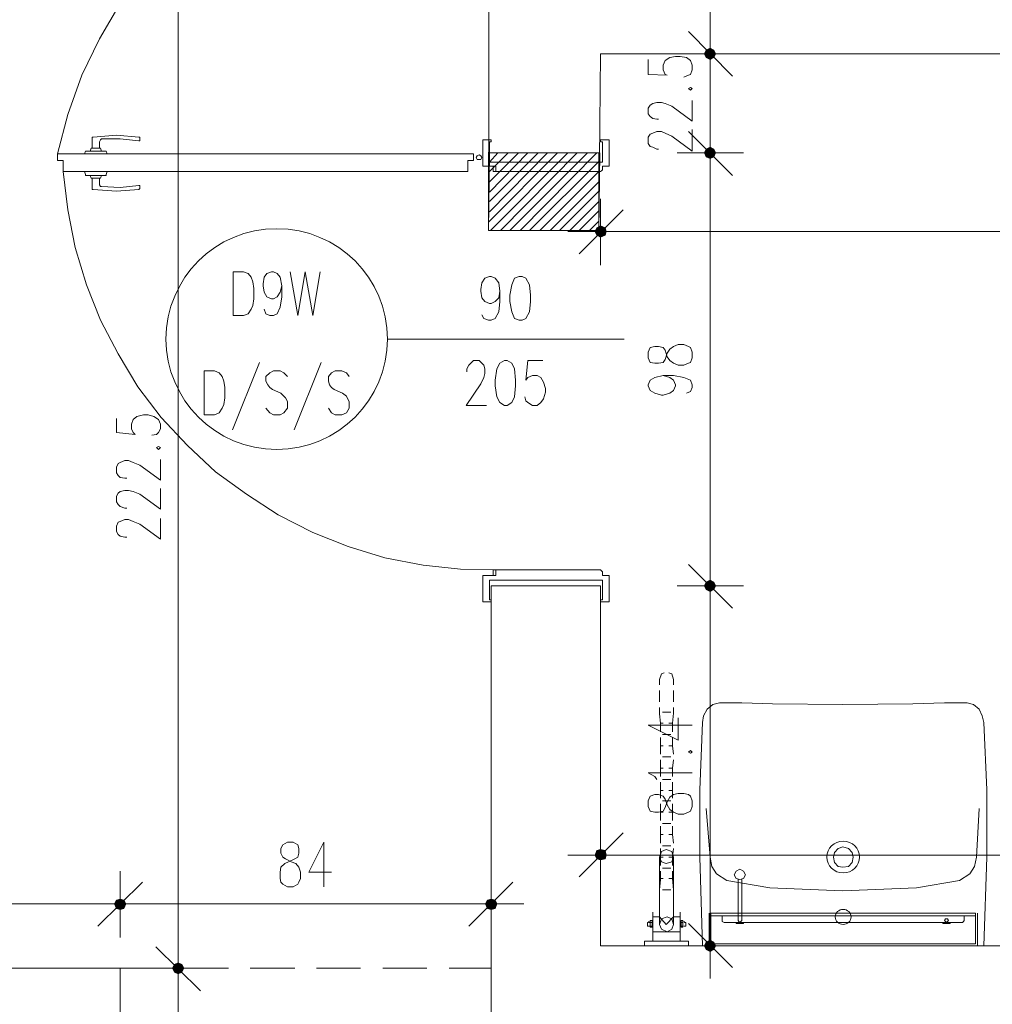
# Model space of a CAD drawing. Header units: millimetres. Extents: x -1147 to 4913, y -2332 to 921.
# Tile 64 of 119: x 2932 to 3153, y -486 to -263. Entities that reach past the tile are written whole.
import ezdxf

# ---------------------------------------------------------------- set-up
doc = ezdxf.new("R2010")
doc.units = ezdxf.units.MM
doc.header["$LTSCALE"] = 0.2
doc.layers.add('C00-00-00', color=7, linetype='Continuous')
for name, color, linetype, true_color in [('C48-A4-3F', 7, 'Continuous', 0x48a43f), ('C97-97-97', 7, 'Continuous', 0x979797), ('CB9-B9-B9', 7, 'Continuous', 0xb9b9b9)]:
    doc.layers.add(name, color=color, linetype=linetype, true_color=true_color)

msp = doc.modelspace()

# ---------------------------------------------------------------- hatches: boundary and pattern name
at = {"layer": 'C00-00-00'}
h = msp.add_hatch(color=256, dxfattribs=at)
h.dxf.hatch_style = 2
h.paths.add_polyline_path([(3087.758, -269.657), (3087.758, -271.351), (3087.332, -270.504)])
h = msp.add_hatch(color=256, dxfattribs=at)
h.dxf.hatch_style = 2
h.paths.add_polyline_path([(3088.604, -269.232), (3087.758, -269.657), (3087.758, -271.351)])
h = msp.add_hatch(color=256, dxfattribs=at)
h.dxf.hatch_style = 2
h.paths.add_polyline_path([(3088.604, -269.232), (3088.604, -271.772), (3087.758, -271.351)])
h = msp.add_hatch(color=256, dxfattribs=at)
h.dxf.hatch_style = 2
h.paths.add_polyline_path([(3089.451, -269.657), (3088.604, -269.232), (3088.604, -271.772)])
h = msp.add_hatch(color=256, dxfattribs=at)
h.dxf.hatch_style = 2
h.paths.add_polyline_path([(3089.451, -269.657), (3089.451, -271.351), (3088.604, -271.772)])
h = msp.add_hatch(color=256, dxfattribs=at)
h.dxf.hatch_style = 2
h.paths.add_polyline_path([(3089.873, -270.504), (3089.451, -269.657), (3089.451, -271.351)])
h = msp.add_hatch(color=256, dxfattribs=at)
h.dxf.hatch_style = 2
h.paths.add_polyline_path([(3087.758, -293.787), (3088.604, -294.213), (3088.604, -291.668)])
h = msp.add_hatch(color=256, dxfattribs=at)
h.dxf.hatch_style = 2
h.paths.add_polyline_path([(3087.758, -293.787), (3087.758, -292.094), (3088.604, -291.668)])
h = msp.add_hatch(color=256, dxfattribs=at)
h.dxf.hatch_style = 2
h.paths.add_polyline_path([(3087.758, -293.787), (3088.604, -294.213), (3088.604, -291.668)])
h = msp.add_hatch(color=256, dxfattribs=at)
h.dxf.hatch_style = 2
h.paths.add_polyline_path([(3087.758, -293.787), (3087.758, -292.094), (3088.604, -291.668)])
h = msp.add_hatch(color=256, dxfattribs=at)
h.dxf.hatch_style = 2
h.paths.add_polyline_path([(3088.604, -294.213), (3088.604, -291.668), (3089.451, -292.094)])
h = msp.add_hatch(color=256, dxfattribs=at)
h.dxf.hatch_style = 2
h.paths.add_polyline_path([(3088.604, -294.213), (3088.604, -291.668), (3089.451, -292.094)])
h = msp.add_hatch(color=256, dxfattribs=at)
h.dxf.hatch_style = 2
h.paths.add_polyline_path([(3087.332, -292.941), (3087.758, -293.787), (3087.758, -292.094)])
h = msp.add_hatch(color=256, dxfattribs=at)
h.dxf.hatch_style = 2
h.paths.add_polyline_path([(3087.332, -292.941), (3087.758, -293.787), (3087.758, -292.094)])
h = msp.add_hatch(color=256, dxfattribs=at)
h.dxf.hatch_style = 2
h.paths.add_polyline_path([(3088.604, -294.213), (3089.451, -293.787), (3089.451, -292.094)])
h = msp.add_hatch(color=256, dxfattribs=at)
h.dxf.hatch_style = 2
h.paths.add_polyline_path([(3088.604, -294.213), (3089.451, -293.787), (3089.451, -292.094)])
h = msp.add_hatch(color=256, dxfattribs=at)
h.dxf.hatch_style = 2
h.paths.add_polyline_path([(3089.451, -293.787), (3089.451, -292.094), (3089.873, -292.941)])
h = msp.add_hatch(color=256, dxfattribs=at)
h.dxf.hatch_style = 2
h.paths.add_polyline_path([(3089.451, -293.787), (3089.451, -292.094), (3089.873, -292.941)])
h = msp.add_hatch(color=256, dxfattribs=at)
h.dxf.hatch_style = 2
h.paths.add_polyline_path([(3064.896, -309.871), (3062.99, -309.871), (3063.837, -309.45)])
h = msp.add_hatch(color=256, dxfattribs=at)
h.dxf.hatch_style = 2
h.paths.add_polyline_path([(3065.109, -310.718), (3062.568, -310.718), (3062.99, -309.871)])
h = msp.add_hatch(color=256, dxfattribs=at)
h.dxf.hatch_style = 2
h.paths.add_polyline_path([(3064.896, -311.565), (3065.109, -310.718), (3062.568, -310.718)])
h = msp.add_hatch(color=256, dxfattribs=at)
h.dxf.hatch_style = 2
h.paths.add_polyline_path([(3064.896, -311.565), (3062.99, -311.565), (3062.568, -310.718)])
h = msp.add_hatch(color=256, dxfattribs=at)
h.dxf.hatch_style = 2
h.paths.add_polyline_path([(3065.109, -310.718), (3064.896, -309.871), (3062.99, -309.871)])
h = msp.add_hatch(color=256, dxfattribs=at)
h.dxf.hatch_style = 2
h.paths.add_polyline_path([(3063.837, -311.99), (3064.896, -311.565), (3062.99, -311.565)])
h = msp.add_hatch(color=256, dxfattribs=at)
h.dxf.hatch_style = 2
h.paths.add_polyline_path([(3088.604, -389.673), (3087.758, -390.094), (3087.758, -391.787)])
h = msp.add_hatch(color=256, dxfattribs=at)
h.dxf.hatch_style = 2
h.paths.add_polyline_path([(3088.604, -389.673), (3088.604, -392.213), (3087.758, -391.787)])
h = msp.add_hatch(color=256, dxfattribs=at)
h.dxf.hatch_style = 2
h.paths.add_polyline_path([(3087.758, -391.787), (3088.604, -392.213), (3088.604, -389.673)])
h = msp.add_hatch(color=256, dxfattribs=at)
h.dxf.hatch_style = 2
h.paths.add_polyline_path([(3087.758, -391.787), (3087.758, -390.094), (3088.604, -389.673)])
h = msp.add_hatch(color=256, dxfattribs=at)
h.dxf.hatch_style = 2
h.paths.add_polyline_path([(3089.451, -390.094), (3088.604, -389.673), (3088.604, -392.213)])
h = msp.add_hatch(color=256, dxfattribs=at)
h.dxf.hatch_style = 2
h.paths.add_polyline_path([(3088.604, -392.213), (3088.604, -389.673), (3089.451, -390.094)])
h = msp.add_hatch(color=256, dxfattribs=at)
h.dxf.hatch_style = 2
h.paths.add_polyline_path([(3087.758, -390.094), (3087.758, -391.787), (3087.332, -390.941)])
h = msp.add_hatch(color=256, dxfattribs=at)
h.dxf.hatch_style = 2
h.paths.add_polyline_path([(3087.332, -390.941), (3087.758, -391.787), (3087.758, -390.094)])
h = msp.add_hatch(color=256, dxfattribs=at)
h.dxf.hatch_style = 2
h.paths.add_polyline_path([(3089.451, -390.094), (3089.451, -391.787), (3088.604, -392.213)])
h = msp.add_hatch(color=256, dxfattribs=at)
h.dxf.hatch_style = 2
h.paths.add_polyline_path([(3088.604, -392.213), (3089.451, -391.787), (3089.451, -390.094)])
h = msp.add_hatch(color=256, dxfattribs=at)
h.dxf.hatch_style = 2
h.paths.add_polyline_path([(3089.873, -390.941), (3089.451, -390.094), (3089.451, -391.787)])
h = msp.add_hatch(color=256, dxfattribs=at)
h.dxf.hatch_style = 2
h.paths.add_polyline_path([(3089.451, -391.787), (3089.451, -390.094), (3089.873, -390.941)])
h = msp.add_hatch(color=256, dxfattribs=at)
h.dxf.hatch_style = 2
h.paths.add_polyline_path([(3065.109, -451.901), (3062.568, -451.901), (3062.99, -450.842)])
h = msp.add_hatch(color=256, dxfattribs=at)
h.dxf.hatch_style = 2
h.paths.add_polyline_path([(3064.896, -452.748), (3065.109, -451.901), (3062.568, -451.901)])
h = msp.add_hatch(color=256, dxfattribs=at)
h.dxf.hatch_style = 2
h.paths.add_polyline_path([(3064.896, -452.748), (3062.99, -452.748), (3062.568, -451.901)])
h = msp.add_hatch(color=256, dxfattribs=at)
h.dxf.hatch_style = 2
h.paths.add_polyline_path([(3064.896, -450.842), (3062.99, -450.842), (3063.837, -450.633)])
h = msp.add_hatch(color=256, dxfattribs=at)
h.dxf.hatch_style = 2
h.paths.add_polyline_path([(3065.109, -451.901), (3064.896, -450.842), (3062.99, -450.842)])
h = msp.add_hatch(color=256, dxfattribs=at)
h.dxf.hatch_style = 2
h.paths.add_polyline_path([(3063.837, -452.961), (3064.896, -452.748), (3062.99, -452.748)])
h = msp.add_hatch(color=256, dxfattribs=at)
h.dxf.hatch_style = 2
h.paths.add_polyline_path([(2954.195, -462.062), (2953.77, -462.909), (2956.31, -462.909)])
h = msp.add_hatch(color=256, dxfattribs=at)
h.dxf.hatch_style = 2
h.paths.add_polyline_path([(2956.31, -462.909), (2953.77, -462.909), (2954.195, -462.062)])
h = msp.add_hatch(color=256, dxfattribs=at)
h.dxf.hatch_style = 2
h.paths.add_polyline_path([(2953.77, -462.909), (2954.195, -463.968), (2955.888, -463.968)])
h = msp.add_hatch(color=256, dxfattribs=at)
h.dxf.hatch_style = 2
h.paths.add_polyline_path([(2953.77, -462.909), (2956.31, -462.909), (2955.888, -463.968)])
h = msp.add_hatch(color=256, dxfattribs=at)
h.dxf.hatch_style = 2
h.paths.add_polyline_path([(2955.888, -463.968), (2956.31, -462.909), (2953.77, -462.909)])
h = msp.add_hatch(color=256, dxfattribs=at)
h.dxf.hatch_style = 2
h.paths.add_polyline_path([(2955.888, -463.968), (2954.195, -463.968), (2953.77, -462.909)])
h = msp.add_hatch(color=256, dxfattribs=at)
h.dxf.hatch_style = 2
h.paths.add_polyline_path([(2955.042, -461.849), (2954.195, -462.062), (2955.888, -462.062)])
h = msp.add_hatch(color=256, dxfattribs=at)
h.dxf.hatch_style = 2
h.paths.add_polyline_path([(2955.888, -462.062), (2954.195, -462.062), (2955.042, -461.849)])
h = msp.add_hatch(color=256, dxfattribs=at)
h.dxf.hatch_style = 2
h.paths.add_polyline_path([(2954.195, -462.062), (2955.888, -462.062), (2956.31, -462.909)])
h = msp.add_hatch(color=256, dxfattribs=at)
h.dxf.hatch_style = 2
h.paths.add_polyline_path([(2956.31, -462.909), (2955.888, -462.062), (2954.195, -462.062)])
h = msp.add_hatch(color=256, dxfattribs=at)
h.dxf.hatch_style = 2
h.paths.add_polyline_path([(3038.226, -462.062), (3037.801, -462.909), (3040.345, -462.909)])
h = msp.add_hatch(color=256, dxfattribs=at)
h.dxf.hatch_style = 2
h.paths.add_polyline_path([(3037.801, -462.909), (3038.226, -463.968), (3039.919, -463.968)])
h = msp.add_hatch(color=256, dxfattribs=at)
h.dxf.hatch_style = 2
h.paths.add_polyline_path([(3037.801, -462.909), (3040.345, -462.909), (3039.919, -463.968)])
h = msp.add_hatch(color=256, dxfattribs=at)
h.dxf.hatch_style = 2
h.paths.add_polyline_path([(3039.073, -461.849), (3038.226, -462.062), (3039.919, -462.062)])
h = msp.add_hatch(color=256, dxfattribs=at)
h.dxf.hatch_style = 2
h.paths.add_polyline_path([(3038.226, -462.062), (3039.919, -462.062), (3040.345, -462.909)])
h = msp.add_hatch(color=256, dxfattribs=at)
h.dxf.hatch_style = 2
h.paths.add_polyline_path([(2954.195, -463.968), (2955.888, -463.968), (2955.042, -464.177)])
h = msp.add_hatch(color=256, dxfattribs=at)
h.dxf.hatch_style = 2
h.paths.add_polyline_path([(2955.042, -464.177), (2955.888, -463.968), (2954.195, -463.968)])
h = msp.add_hatch(color=256, dxfattribs=at)
h.dxf.hatch_style = 2
h.paths.add_polyline_path([(3038.226, -463.968), (3039.919, -463.968), (3039.073, -464.177)])
h = msp.add_hatch(color=256, dxfattribs=at)
h.dxf.hatch_style = 2
h.paths.add_polyline_path([(3087.758, -471.585), (3087.758, -473.278), (3087.332, -472.431)])
h = msp.add_hatch(color=256, dxfattribs=at)
h.dxf.hatch_style = 2
h.paths.add_polyline_path([(3088.604, -471.163), (3087.758, -471.585), (3087.758, -473.278)])
h = msp.add_hatch(color=256, dxfattribs=at)
h.dxf.hatch_style = 2
h.paths.add_polyline_path([(3088.604, -471.163), (3088.604, -473.704), (3087.758, -473.278)])
h = msp.add_hatch(color=256, dxfattribs=at)
h.dxf.hatch_style = 2
h.paths.add_polyline_path([(3089.451, -471.585), (3088.604, -471.163), (3088.604, -473.704)])
h = msp.add_hatch(color=256, dxfattribs=at)
h.dxf.hatch_style = 2
h.paths.add_polyline_path([(3089.451, -471.585), (3089.451, -473.278), (3088.604, -473.704)])
h = msp.add_hatch(color=256, dxfattribs=at)
h.dxf.hatch_style = 2
h.paths.add_polyline_path([(3089.873, -472.431), (3089.451, -471.585), (3089.451, -473.278)])
h = msp.add_hatch(color=256, dxfattribs=at)
h.dxf.hatch_style = 2
h.paths.add_polyline_path([(2967.317, -476.669), (2967.317, -478.359), (2966.896, -477.516)])
h = msp.add_hatch(color=256, dxfattribs=at)
h.dxf.hatch_style = 2
h.paths.add_polyline_path([(2966.896, -477.516), (2967.317, -478.359), (2967.317, -476.669)])
h = msp.add_hatch(color=256, dxfattribs=at)
h.dxf.hatch_style = 2
h.paths.add_polyline_path([(2968.164, -476.244), (2967.317, -476.669), (2967.317, -478.359)])
h = msp.add_hatch(color=256, dxfattribs=at)
h.dxf.hatch_style = 2
h.paths.add_polyline_path([(2968.164, -476.244), (2968.164, -478.784), (2967.317, -478.359)])
h = msp.add_hatch(color=256, dxfattribs=at)
h.dxf.hatch_style = 2
h.paths.add_polyline_path([(2967.317, -478.359), (2968.164, -478.784), (2968.164, -476.244)])
h = msp.add_hatch(color=256, dxfattribs=at)
h.dxf.hatch_style = 2
h.paths.add_polyline_path([(2967.317, -478.359), (2967.317, -476.669), (2968.164, -476.244)])
h = msp.add_hatch(color=256, dxfattribs=at)
h.dxf.hatch_style = 2
h.paths.add_polyline_path([(2969.011, -476.669), (2968.164, -476.244), (2968.164, -478.784)])
h = msp.add_hatch(color=256, dxfattribs=at)
h.dxf.hatch_style = 2
h.paths.add_polyline_path([(2968.164, -478.784), (2968.164, -476.244), (2969.011, -476.669)])
h = msp.add_hatch(color=256, dxfattribs=at)
h.dxf.hatch_style = 2
h.paths.add_polyline_path([(2969.011, -476.669), (2969.011, -478.359), (2968.164, -478.784)])
h = msp.add_hatch(color=256, dxfattribs=at)
h.dxf.hatch_style = 2
h.paths.add_polyline_path([(2968.164, -478.784), (2969.011, -478.359), (2969.011, -476.669)])
h = msp.add_hatch(color=256, dxfattribs=at)
h.dxf.hatch_style = 2
h.paths.add_polyline_path([(2969.432, -477.516), (2969.011, -476.669), (2969.011, -478.359)])
h = msp.add_hatch(color=256, dxfattribs=at)
h.dxf.hatch_style = 2
h.paths.add_polyline_path([(2969.011, -478.359), (2969.011, -476.669), (2969.432, -477.516)])

# ---------------------------------------------------------------- linework, layer by layer
at = {"layer": 'C00-00-00', "lineweight": 0}
for points in [[(2942.128, -1.051), (2942.128, -255.05), (2844.128, -255.05), (2844.128, -477.516), (2955.042, -477.516), (2955.042, -616.789), (3068.07, -616.789), (3068.07, -701.033), (3051.561, -701.033), (3051.561, -633.298), (2938.532, -633.298), (2938.532, -511.802), (2708.025, -511.802), (2708.025, -540.166), (2674.794, -540.166), (2674.794, -511.802), (2647.49, -511.802), (2647.49, -478.571), (2819.151, -478.571), (2819.151, -25.815), (2774.491, -25.815), (2774.491, -1.051)], [(3362.713, -173.985), (3362.713, -359.828), (3314.662, -359.828), (3314.662, -270.504), (3063.837, -270.504), (3063.415, -310.509), (3038.439, -310.509), (3039.073, -25.815), (3039.073, -1.051), (3091.991, -1.051), (3091.991, -129.955), (3063.837, -129.955), (3063.837, -253.991), (3315.934, -253.991), (3315.934, -173.985)], [(3088.604, -271.772), (3089.451, -271.351), (3089.873, -270.504), (3089.451, -269.657), (3088.604, -269.232), (3087.758, -269.657), (3087.332, -270.504), (3087.758, -271.351)], [(3083.733, -278.333), (3084.158, -278.759), (3084.579, -278.333), (3084.158, -278.125)], [(3088.604, -291.668), (3087.758, -292.094), (3087.332, -292.941), (3087.758, -293.787), (3088.604, -294.213), (3089.451, -293.787), (3089.873, -292.941), (3089.451, -292.094)], [(3088.604, -291.668), (3087.758, -292.094), (3087.332, -292.941), (3087.758, -293.787), (3088.604, -294.213), (3089.451, -293.787), (3089.873, -292.941), (3089.451, -292.094)], [(3036.32, -294.421), (3035.898, -294.421), (3035.686, -294), (3035.898, -293.575), (3036.32, -293.362), (3036.745, -293.575), (3036.954, -294), (3036.745, -294.421)], [(3062.568, -310.718), (3062.99, -311.565), (3063.837, -311.99), (3064.896, -311.565), (3065.109, -310.718), (3064.896, -309.871), (3063.837, -309.45), (3062.99, -309.871)], [(2980.652, -329.771), (2980.652, -319.819), (2982.98, -319.819), (2984.039, -320.245), (2984.673, -321.091), (2985.099, -322.151), (2985.311, -323.631), (2985.311, -325.959), (2985.099, -327.44), (2984.673, -328.286), (2984.039, -329.346), (2982.98, -329.771)], [(3045.421, -320.879), (3044.366, -321.304), (3043.728, -322.785), (3043.306, -325.112), (3043.306, -326.597), (3043.728, -328.925), (3044.366, -330.405), (3045.421, -330.827), (3046.059, -330.827), (3046.902, -330.405), (3047.749, -328.925), (3047.961, -326.597), (3047.961, -325.112), (3047.749, -322.785), (3046.902, -321.304), (3046.059, -320.879)], [(3074.631, -339.294), (3075.057, -340.353), (3076.112, -340.566), (3076.959, -340.566), (3078.018, -340.353), (3078.444, -339.719), (3078.865, -338.235), (3079.503, -337.388), (3080.35, -336.754), (3081.405, -336.332), (3082.677, -336.332), (3083.733, -336.754), (3084.158, -336.966), (3084.579, -338.026), (3084.579, -339.294), (3084.158, -340.353), (3083.733, -340.566), (3082.677, -340.987), (3081.405, -340.987), (3080.35, -340.566), (3079.503, -339.928), (3078.865, -339.081), (3078.444, -337.601), (3078.018, -336.966), (3076.959, -336.754), (3076.112, -336.754), (3075.057, -336.966), (3074.631, -338.026)], [(3042.038, -339.928), (3040.979, -340.566), (3040.345, -341.834), (3039.919, -344.374), (3039.919, -345.647), (3040.345, -348.183), (3040.979, -349.455), (3042.038, -350.089), (3042.672, -350.089), (3043.728, -349.455), (3044.366, -348.183), (3044.574, -345.647), (3044.574, -344.374), (3044.366, -341.834), (3043.728, -340.566), (3042.672, -339.928)], [(2974.091, -352.208), (2974.091, -342.26), (2976.419, -342.26), (2977.478, -342.681), (2978.112, -343.528), (2978.537, -344.587), (2978.746, -346.068), (2978.746, -348.395), (2978.537, -349.88), (2978.112, -350.727), (2977.478, -351.782), (2976.419, -352.208)], [(2963.296, -359.616), (2963.722, -360.037), (2964.143, -359.616), (2963.722, -359.403)], [(3064.262, -388.613), (3065.53, -388.613)], [(3064.262, -394.115), (3064.262, -389.673)], [(3088.604, -392.213), (3089.451, -391.787), (3089.873, -390.941), (3089.451, -390.094), (3088.604, -389.673), (3087.758, -390.094), (3087.332, -390.941), (3087.758, -391.787)], [(3088.604, -389.673), (3087.758, -390.094), (3087.332, -390.941), (3087.758, -391.787), (3088.604, -392.213), (3089.451, -391.787), (3089.873, -390.941), (3089.451, -390.094)], [(3377.528, -511.802), (3215.602, -511.802), (3215.602, -669.282), (3199.093, -669.282), (3199.093, -511.802), (3039.073, -511.802), (3039.073, -390.941), (3063.837, -390.941), (3063.837, -472.431), (3314.662, -472.431), (3314.662, -432.852), (3362.713, -432.852), (3362.713, -478.571), (3377.528, -478.571)], [(3083.733, -428.618), (3084.158, -428.831), (3084.579, -428.618), (3084.158, -428.197)], [(3074.631, -440.894), (3075.057, -441.953), (3076.112, -442.166), (3076.959, -442.166), (3078.018, -441.953), (3078.444, -441.106), (3078.865, -439.838), (3079.503, -438.779), (3080.35, -438.145), (3081.405, -437.932), (3082.677, -437.932), (3083.733, -438.145), (3084.158, -438.566), (3084.579, -439.626), (3084.579, -440.894), (3084.158, -441.953), (3083.733, -442.166), (3082.677, -442.587), (3081.405, -442.587), (3080.35, -442.166), (3079.503, -441.532), (3078.865, -440.472), (3078.444, -439.2), (3078.018, -438.566), (3076.959, -438.145), (3076.112, -438.145), (3075.057, -438.566), (3074.631, -439.626)], [(2992.932, -448.94), (2991.872, -449.574), (2991.447, -450.42), (2991.447, -451.48), (2991.872, -452.327), (2992.506, -452.748), (2993.779, -453.382), (2994.834, -453.807), (2995.468, -454.654), (2995.893, -455.714), (2995.893, -457.194), (2995.468, -458.041), (2995.259, -458.462), (2994.2, -459.1), (2992.932, -459.1), (2991.872, -458.462), (2991.447, -458.041), (2991.234, -457.194), (2991.234, -455.714), (2991.447, -454.654), (2992.294, -453.807), (2993.141, -453.382), (2994.621, -452.748), (2995.259, -452.327), (2995.468, -451.48), (2995.468, -450.42), (2995.259, -449.574), (2994.2, -448.94)], [(3118.661, -449.995), (3117.602, -450.42), (3116.755, -451.267), (3116.543, -452.327), (3116.755, -453.595), (3117.602, -454.441), (3118.661, -454.654), (3119.929, -454.441), (3120.776, -453.595), (3120.989, -452.327), (3120.776, -451.267), (3119.929, -450.42)], [(3062.568, -451.901), (3062.99, -452.748), (3063.837, -452.961), (3064.896, -452.748), (3065.109, -451.901), (3064.896, -450.842), (3063.837, -450.633), (3062.99, -450.842)], [(3078.656, -450.633), (3077.597, -451.054), (3077.172, -452.327), (3077.597, -453.382), (3078.656, -453.807), (3079.924, -453.382), (3080.35, -452.327), (3079.924, -451.054)], [(3095.374, -455.075), (3094.528, -455.501), (3094.106, -456.348), (3094.528, -457.194), (3095.374, -457.407), (3096.221, -457.194), (3096.646, -456.348), (3096.221, -455.501)], [(2956.31, -462.909), (2955.888, -462.062), (2955.042, -461.849), (2954.195, -462.062), (2953.77, -462.909), (2954.195, -463.968), (2955.042, -464.177), (2955.888, -463.968)], [(2953.77, -462.909), (2954.195, -463.968), (2955.042, -464.177), (2955.888, -463.968), (2956.31, -462.909), (2955.888, -462.062), (2955.042, -461.849), (2954.195, -462.062)], [(3040.345, -462.909), (3039.919, -462.062), (3039.073, -461.849), (3038.226, -462.062), (3037.801, -462.909), (3038.226, -463.968), (3039.073, -464.177), (3039.919, -463.968)], [(3148.714, -465.662), (3148.714, -465.027), (3088.813, -465.027), (3088.813, -465.662)], [(3146.178, -465.662), (3146.178, -466.721)], [(3075.478, -468.202), (3075.478, -466.721), (3075.055, -466.721), (3075.055, -468.202)], [(3078.865, -465.874), (3077.597, -466.296), (3077.172, -467.564), (3077.597, -468.623), (3078.865, -469.257), (3079.924, -468.623), (3080.35, -467.564), (3079.924, -466.296)], [(3082.465, -468.202), (3082.465, -466.721), (3082.041, -466.721), (3082.041, -468.202)], [(3096.221, -467.355), (3096.221, -467.144), (3094.527, -467.144), (3094.527, -467.355)], [(3143, -467.355), (3143, -467.144), (3141.306, -467.144), (3141.306, -467.355)], [(3142.153, -466.296), (3141.94, -466.296), (3141.732, -466.721), (3141.94, -466.93), (3142.153, -467.142), (3142.366, -466.93), (3142.579, -466.721), (3142.366, -466.296)], [(3083.733, -472.431), (3083.733, -471.374), (3073.784, -471.374), (3073.784, -472.431)], [(3088.604, -473.704), (3089.451, -473.278), (3089.873, -472.431), (3089.451, -471.585), (3088.604, -471.163), (3087.758, -471.585), (3087.332, -472.431), (3087.758, -473.278)], [(2968.164, -478.784), (2969.011, -478.359), (2969.432, -477.516), (2969.011, -476.669), (2968.164, -476.244), (2967.317, -476.669), (2966.896, -477.516), (2967.317, -478.359)], [(2968.164, -476.244), (2967.317, -476.669), (2966.896, -477.516), (2967.317, -478.359), (2968.164, -478.784), (2969.011, -478.359), (2969.432, -477.516), (2969.011, -476.669)]]:
    msp.add_lwpolyline(points, close=True, dxfattribs=at)
for points in [[(3033.571, -215.471), (3024.257, -216.105), (3015.156, -217.798), (3006.054, -220.338), (2997.374, -223.513), (2989.12, -227.746), (2981.074, -232.614), (2973.67, -238.332), (2966.896, -244.681), (2960.756, -251.455), (2955.042, -259.075), (2950.383, -267.117), (2946.362, -275.372), (2943.187, -284.26), (2940.86, -293.153)], [(2968.164, -260.131), (2968.164, -472.644)], [(3088.604, -265.424), (3088.604, -260.556)], [(3088.604, -263.096), (3088.604, -277.912)], [(3093.681, -275.585), (3083.733, -265.424)], [(3074.631, -271.772), (3074.631, -275.159), (3078.865, -275.372), (3078.444, -275.159), (3078.018, -274.104), (3078.018, -273.044), (3078.444, -271.985), (3079.503, -271.351), (3080.771, -271.138), (3081.831, -271.138), (3083.311, -271.351), (3084.158, -271.985), (3084.579, -273.044), (3084.579, -274.104), (3084.158, -275.159), (3083.733, -275.372), (3082.677, -275.797)], [(3081.197, -270.504), (3096.221, -270.504)], [(3088.604, -270.504), (3088.604, -292.941)], [(3076.959, -285.32), (3076.538, -285.32), (3075.691, -285.107), (3075.057, -284.686), (3074.631, -284.052), (3074.631, -282.78), (3075.057, -282.146), (3075.691, -281.72), (3076.538, -281.508), (3077.597, -281.508), (3078.444, -281.72), (3079.924, -282.354), (3084.579, -285.745), (3084.579, -281.086)], [(3088.604, -300.561), (3088.604, -285.533)], [(3088.604, -300.561), (3088.604, -285.533)], [(2948.689, -289.554), (2948.689, -289.341), (2948.902, -289.341)], [(2948.689, -289.554), (2948.689, -291.881)], [(2948.902, -289.341), (2954.195, -288.92), (2959.275, -289.341)], [(2959.275, -289.341), (2959.484, -289.341), (2959.484, -289.554)], [(2959.484, -289.975), (2959.484, -289.554)], [(3076.959, -292.094), (3076.538, -292.094), (3075.691, -291.668), (3075.057, -291.46), (3074.631, -290.822), (3074.631, -289.341), (3075.057, -288.707), (3075.691, -288.494), (3076.538, -288.073), (3077.597, -288.073), (3078.444, -288.494), (3079.924, -289.128), (3084.579, -292.515), (3084.579, -287.647)], [(3083.733, -288.073), (3093.681, -298.021)], [(3083.733, -288.073), (3093.681, -298.021)], [(2950.808, -292.515), (2950.595, -291.881), (2948.481, -291.881), (2948.268, -292.515)], [(2950.383, -291.881), (2950.383, -290.4), (2950.595, -289.975), (2950.808, -289.766), (2955.042, -289.766), (2959.275, -290.188)], [(2959.484, -289.975), (2959.484, -290.188), (2959.275, -290.188)], [(3037.167, -295.693), (3037.167, -289.975), (3039.073, -289.975), (3039.073, -290.4)], [(3037.167, -295.693), (3037.167, -290.188)], [(3039.073, -290.4), (3038.647, -290.4)], [(3038.647, -290.4), (3038.647, -295.059)], [(3064.262, -290.4), (3063.837, -290.4), (3063.837, -289.975), (3065.743, -289.975), (3065.743, -290.188)], [(3064.262, -290.613), (3064.262, -295.059), (3064.262, -290.4)], [(3065.743, -295.693), (3065.743, -290.188)], [(3065.743, -295.693), (3065.743, -290.188)], [(2940.86, -294.634), (2940.86, -293.153)], [(3035.052, -293.153), (2940.86, -293.153)], [(2947, -293.153), (2947.208, -292.515), (2951.863, -292.515), (2952.076, -293.153)], [(3035.052, -294.634), (3035.052, -293.153)], [(3096.221, -292.941), (3081.197, -292.941)], [(3096.221, -292.941), (3081.197, -292.941)], [(2942.128, -297.174), (2942.128, -294.634), (2940.86, -294.634)], [(3033.78, -297.174), (3033.78, -294.634), (3035.052, -294.634)], [(3037.379, -295.902), (3037.167, -295.902), (3037.167, -295.693)], [(3037.379, -295.902), (3037.167, -295.902), (3037.167, -295.693)], [(3064.262, -295.902), (3064.262, -296.749), (3064.049, -296.961), (3063.837, -297.174), (3040.132, -297.174), (3040.132, -295.902), (3037.379, -295.902)], [(3038.647, -295.059), (3064.262, -295.059)], [(3039.498, -295.902), (3039.498, -297.174), (3040.132, -297.174)], [(3039.498, -296.327), (3039.498, -296.115)], [(3040.132, -297.174), (3040.132, -295.902)], [(3065.743, -295.693), (3065.743, -295.902), (3064.262, -295.902), (3065.53, -295.902)], [(3065.109, -295.902), (3064.262, -295.902)], [(3065.743, -295.693), (3065.743, -295.902), (3065.53, -295.902)], [(2942.128, -297.174), (3033.78, -297.174)], [(2947, -297.174), (2947.208, -297.808)], [(2947.208, -298.021), (2947.208, -297.808)], [(2947.208, -298.021), (2951.863, -298.021), (2951.863, -297.808)], [(2950.808, -298.021), (2950.595, -298.655), (2948.481, -298.655), (2948.268, -298.021)], [(2959.275, -300.348), (2959.484, -300.348), (2959.484, -300.982), (2959.275, -301.195), (2954.195, -301.616), (2948.902, -301.195), (2948.689, -301.195), (2948.689, -298.655)], [(2950.383, -298.655), (2950.383, -300.136)], [(2951.863, -297.808), (2952.076, -297.174)], [(2951.863, -298.021), (2951.863, -297.808)], [(3088.604, -298.021), (3088.604, -303.101)], [(3088.604, -298.021), (3088.604, -386.073)], [(2950.808, -300.561), (2950.595, -300.561), (2950.383, -300.136)], [(2959.275, -300.348), (2955.042, -300.77), (2950.808, -300.561)], [(3063.837, -303.314), (3063.837, -318.338)], [(3058.969, -315.802), (3068.917, -305.85)], [(3071.457, -310.718), (3056.429, -310.718)], [(3068.917, -310.718), (3309.585, -310.718)], [(2991.66, -322.997), (2991.234, -324.478), (2990.6, -325.538), (2989.754, -325.959), (2989.332, -325.959), (2988.273, -325.538), (2987.639, -324.478), (2987.426, -322.997), (2987.426, -322.576), (2987.639, -321.091), (2988.273, -320.245), (2989.332, -319.819), (2989.754, -319.819), (2990.6, -320.245), (2991.234, -321.091), (2991.66, -322.997), (2991.66, -325.538), (2991.234, -327.865), (2990.6, -329.346), (2989.754, -329.771), (2988.907, -329.771), (2988.06, -329.346), (2987.639, -328.286)], [(2993.566, -319.819), (2995.259, -329.771), (2996.953, -319.819), (2998.642, -329.771), (3000.336, -319.819)], [(3040.979, -324.266), (3040.766, -325.75), (3039.919, -326.597), (3039.073, -327.018), (3038.647, -327.018), (3037.592, -326.597), (3036.954, -325.75), (3036.745, -324.266), (3036.745, -323.844), (3036.954, -322.363), (3037.592, -321.304), (3038.647, -320.879), (3039.073, -320.879), (3039.919, -321.304), (3040.766, -322.363), (3040.979, -324.266), (3040.979, -326.597), (3040.766, -328.925), (3039.919, -330.405), (3039.073, -330.827), (3038.439, -330.827), (3037.379, -330.405), (3036.954, -329.559)], [(3015.577, -335.06), (3069.13, -335.06)], [(2986.579, -340.353), (2980.44, -355.595)], [(3000.548, -340.353), (2994.413, -355.595)], [(3033.571, -342.472), (3033.571, -341.834), (3033.992, -340.987), (3034.418, -340.566), (3035.052, -339.928), (3036.32, -339.928), (3036.954, -340.566), (3037.379, -340.987), (3037.592, -341.834), (3037.592, -342.894), (3037.379, -343.74), (3036.745, -345.221), (3033.358, -350.089), (3038.013, -350.089)], [(3050.714, -339.928), (3047.327, -339.928), (3046.902, -344.374), (3047.327, -343.74), (3048.387, -343.319), (3049.446, -343.319), (3050.293, -343.74), (3050.927, -344.8), (3051.348, -346.281), (3051.348, -347.127), (3050.927, -348.608), (3050.293, -349.455), (3049.446, -350.089), (3048.387, -350.089), (3047.327, -349.455), (3046.902, -349.029), (3046.693, -348.183)], [(2992.932, -343.528), (2992.081, -342.681), (2991.234, -342.26), (2989.754, -342.26), (2988.907, -342.681), (2988.06, -343.528), (2988.06, -344.587), (2988.486, -345.434), (2988.907, -346.068), (2989.541, -346.493), (2991.447, -347.34), (2992.081, -347.974), (2992.506, -348.395), (2992.932, -349.242), (2992.932, -350.727), (2992.081, -351.782), (2991.234, -352.208), (2989.754, -352.208), (2988.907, -351.782), (2988.06, -350.727)], [(3006.901, -343.528), (3006.263, -342.681), (3005.207, -342.26), (3003.727, -342.26), (3002.88, -342.681), (3002.242, -343.528), (3002.242, -344.587), (3002.455, -345.434), (3002.88, -346.068), (3003.514, -346.493), (3005.416, -347.34), (3006.263, -347.974), (3006.476, -348.395), (3006.901, -349.242), (3006.901, -350.727), (3006.263, -351.782), (3005.207, -352.208), (3003.727, -352.208), (3002.88, -351.782), (3002.242, -350.727)], [(3078.018, -343.319), (3079.503, -343.74), (3080.35, -344.374), (3080.771, -345.434), (3080.771, -345.647), (3080.35, -346.702), (3079.503, -347.34), (3078.018, -347.761), (3077.597, -347.761), (3076.112, -347.34), (3075.057, -346.702), (3074.631, -345.647), (3074.631, -345.434), (3075.057, -344.374), (3076.112, -343.74), (3078.018, -343.319), (3080.35, -343.319), (3082.677, -343.74), (3084.158, -344.374), (3084.579, -345.434), (3084.579, -346.068), (3084.158, -346.915), (3083.311, -347.34)], [(2954.195, -353.054), (2954.195, -356.229), (2958.429, -356.65), (2958.003, -356.229), (2957.582, -355.382), (2957.582, -354.322), (2958.003, -353.267), (2958.85, -352.629), (2960.331, -352.208), (2961.39, -352.208), (2962.662, -352.629), (2963.722, -353.267), (2964.143, -354.322), (2964.143, -355.382), (2963.722, -356.229), (2963.296, -356.65), (2962.237, -356.863)], [(2956.522, -366.598), (2956.101, -366.598), (2955.042, -366.389), (2954.62, -365.964), (2954.195, -365.33), (2954.195, -364.062), (2954.62, -363.215), (2955.042, -363.002), (2956.101, -362.577), (2956.948, -362.577), (2958.003, -363.002), (2959.484, -363.637), (2964.143, -367.023), (2964.143, -362.368)], [(2956.522, -373.372), (2956.101, -373.372), (2955.042, -372.951), (2954.62, -372.525), (2954.195, -371.891), (2954.195, -370.623), (2954.62, -369.989), (2955.042, -369.564), (2956.101, -369.351), (2956.948, -369.351), (2958.003, -369.564), (2959.484, -370.198), (2964.143, -373.585), (2964.143, -368.93)], [(2956.522, -379.937), (2956.101, -379.937), (2955.042, -379.724), (2954.62, -379.299), (2954.195, -378.665), (2954.195, -377.393), (2954.62, -376.546), (2955.042, -376.337), (2956.101, -375.912), (2956.948, -375.912), (2958.003, -376.337), (2959.484, -376.972), (2964.143, -380.358), (2964.143, -375.703)], [(3088.604, -383.533), (3088.604, -398.561)], [(3088.604, -398.561), (3088.604, -383.533)], [(3039.498, -388.613), (3039.498, -387.341), (3040.132, -387.341)], [(3040.132, -387.341), (3040.132, -388.613), (3040.132, -387.341), (3063.837, -387.341)], [(3063.837, -387.341), (3064.049, -387.554), (3064.262, -387.766)], [(3064.262, -388.613), (3064.262, -387.766)], [(3093.681, -396.021), (3083.733, -386.073)], [(3083.733, -386.073), (3093.681, -396.021)], [(3037.167, -388.826), (3037.167, -388.613), (3037.379, -388.613)], [(3037.167, -388.826), (3037.167, -388.613), (3040.132, -388.613), (3037.379, -388.613)], [(3037.167, -388.826), (3037.167, -394.327)], [(3039.073, -394.115), (3039.073, -394.54), (3037.167, -394.54), (3037.167, -388.826)], [(3038.647, -394.115), (3038.647, -389.673)], [(3038.647, -389.673), (3064.262, -389.673)], [(3039.498, -388.192), (3039.498, -387.979)], [(3065.109, -388.613), (3064.262, -388.613)], [(3065.53, -388.613), (3065.743, -388.613), (3065.743, -388.826)], [(3065.53, -388.613), (3065.743, -388.613), (3065.743, -388.826)], [(3065.743, -388.826), (3065.743, -394.327)], [(3065.743, -388.826), (3065.743, -394.327)], [(3081.197, -390.941), (3096.221, -390.941)], [(3096.221, -390.941), (3081.197, -390.941)], [(3039.073, -394.115), (3038.647, -394.115)], [(3065.743, -394.327), (3065.743, -394.54), (3063.837, -394.54), (3063.837, -394.115), (3064.262, -394.115)], [(3088.604, -396.021), (3088.604, -467.355)], [(3090.719, -417.402), (3089.238, -417.823), (3087.97, -418.883), (3087.12, -420.363)], [(3090.719, -417.402), (3095.8, -417.402), (3102.782, -417.611), (3118.661, -417.823)], [(3118.661, -472.431), (3150.62, -472.431), (3151.254, -452.327), (3151.254, -437.085), (3150.62, -421.844), (3150.199, -420.363), (3149.561, -418.883), (3148.293, -417.823), (3146.812, -417.402), (3141.732, -417.402), (3134.533, -417.611), (3118.661, -417.823)], [(3074.631, -422.478), (3081.405, -425.865), (3081.405, -420.789)], [(3087.12, -420.363), (3086.911, -421.844)], [(3074.631, -422.478), (3084.579, -422.478)], [(3086.911, -421.844), (3086.273, -437.085), (3086.273, -452.327)], [(3076.538, -434.758), (3076.112, -434.12), (3074.631, -433.273), (3084.579, -433.273)], [(3087.758, -441.319), (3088.604, -452.327), (3089.026, -454.441), (3090.085, -456.135), (3092.413, -457.616), (3102.148, -459.309), (3118.661, -459.947)], [(3148.927, -452.327), (3149.561, -441.319)], [(3063.837, -444.281), (3063.837, -459.309)], [(3058.969, -456.769), (3068.917, -446.821)], [(3001.182, -448.94), (2997.796, -455.714), (3002.88, -455.714)], [(3001.182, -448.94), (3001.182, -459.1)], [(3071.457, -451.901), (3056.429, -451.901)], [(3068.917, -451.901), (3284.605, -451.901)], [(3077.172, -467.564), (3077.172, -452.327)], [(3080.35, -467.564), (3080.35, -452.327)], [(3118.661, -472.431), (3086.911, -472.431), (3086.273, -452.327)], [(3147.446, -456.135), (3148.506, -454.441), (3148.927, -452.327)], [(2955.042, -470.529), (2955.042, -455.501)], [(2955.042, -455.501), (2955.042, -470.529)], [(3039.073, -470.529), (3039.073, -455.501)], [(3147.446, -456.135), (3145.119, -457.616), (3135.383, -459.309), (3118.661, -459.947)], [(2960.122, -458.041), (2949.961, -467.989)], [(2949.961, -467.989), (2960.122, -458.041)], [(3043.94, -458.041), (3033.992, -467.989)], [(3094.953, -457.407), (3094.953, -466.721), (3095.166, -466.93), (3095.374, -467.142), (3095.587, -466.93), (3095.8, -466.721)], [(3095.8, -457.407), (3095.8, -466.721)], [(3077.172, -465.874), (3077.172, -459.734)], [(3080.35, -459.734), (3080.35, -465.874), (3078.656, -467.564), (3077.172, -465.874)], [(2848.996, -462.909), (2949.961, -462.909)], [(2947.634, -462.909), (2962.45, -462.909)], [(2962.45, -462.909), (2947.634, -462.909)], [(2960.122, -462.909), (3033.992, -462.909)], [(3031.452, -462.909), (3046.481, -462.909)], [(3075.691, -471.376), (3075.691, -464.815)], [(3081.831, -471.376), (3081.831, -464.815)], [(3149.14, -465.028), (3149.14, -472.431), (3088.392, -472.431), (3088.392, -465.028)], [(3088.604, -464.815), (3088.604, -479.843)], [(3148.714, -465.028), (3148.714, -472.01), (3088.813, -472.01), (3088.813, -465.028)], [(3091.353, -465.662), (3091.353, -466.721)], [(3091.353, -466.721), (3091.353, -465.662)], [(3074.844, -467.989), (3074.423, -467.989), (3074.423, -467.142), (3074.631, -467.142), (3074.844, -466.93)], [(3074.844, -467.142), (3075.478, -467.142)], [(3074.844, -467.989), (3075.478, -467.989)], [(3077.172, -465.874), (3075.691, -465.874)], [(3081.831, -465.874), (3080.35, -465.874)], [(3082.465, -467.142), (3082.039, -467.142)], [(3082.465, -467.989), (3082.039, -467.989)], [(3082.677, -467.989), (3083.099, -467.989), (3083.099, -467.142), (3082.886, -467.142), (3082.677, -466.93)], [(3093.681, -477.303), (3083.733, -467.355)], [(3091.353, -466.721), (3091.353, -466.93), (3091.779, -467.142)], [(3145.753, -467.142), (3091.779, -467.142)], [(3145.753, -467.142), (3145.965, -466.93), (3146.178, -466.721)], [(2968.164, -470.104), (2968.164, -485.132)], [(2968.164, -485.132), (2968.164, -470.104)], [(3081.831, -469.257), (3075.691, -469.257)], [(3081.197, -472.431), (3096.221, -472.431)], [(2973.244, -482.592), (2963.084, -472.644)], [(2963.084, -472.644), (2973.244, -482.592)], [(2955.042, -484.711), (2955.042, -477.516), (2964.568, -477.516)], [(2960.756, -477.516), (2975.572, -477.516)], [(2975.572, -477.516), (2960.756, -477.516)], [(2969.645, -477.516), (2979.593, -477.516)], [(2984.465, -477.516), (2994.621, -477.516)], [(2999.489, -477.516), (3009.437, -477.516)], [(3014.522, -477.516), (3024.47, -477.516)], [(3029.546, -477.516), (3039.073, -477.516)], [(3039.073, -477.516), (3039.073, -484.711)], [(2968.164, -482.592), (2968.164, -611.709)]]:
    msp.add_lwpolyline(points, dxfattribs=at)
for centre, major_axis, ratio in [((2990.496, -335.06), (-25.081, 0), 0.995841), ((3118.766, -452.327), (-3.704, 0), 0.971839), ((3118.766, -465.87), (-1.798, 0), 0.94198)]:
    msp.add_ellipse(centre, major_axis=major_axis, ratio=ratio, start_param=0, end_param=6.283185, dxfattribs=at)
at = {"layer": 'C48-A4-3F', "lineweight": 0}
for points in [[(3038.647, -292.941), (3063.628, -292.941), (3063.415, -310.509), (3038.439, -310.509)], [(3063.415, -310.509), (3063.415, -292.941), (3038.647, -292.941), (3038.439, -310.509)]]:
    msp.add_lwpolyline(points, close=True, dxfattribs=at)
for points in [[(3038.439, -308.603), (3054.101, -292.941)], [(3038.647, -295.059), (3040.553, -292.941)], [(3038.647, -297.174), (3042.885, -292.941)], [(3038.647, -299.502), (3045.213, -292.941)], [(3038.647, -301.829), (3047.327, -292.941)], [(3038.647, -303.948), (3049.655, -292.941)], [(3038.647, -306.276), (3051.774, -292.941)], [(3038.86, -310.509), (3056.429, -292.941)], [(3041.192, -310.509), (3058.548, -292.941)], [(3043.306, -310.509), (3060.875, -292.941)], [(3045.634, -310.509), (3062.99, -292.941)], [(3047.749, -310.509), (3063.415, -294.847)], [(3050.08, -310.509), (3063.415, -297.174)], [(3052.408, -310.509), (3063.415, -299.502)], [(3054.522, -310.509), (3063.415, -301.616)], [(3056.854, -310.509), (3063.415, -303.948)], [(3058.969, -310.509), (3063.415, -306.063)], [(3061.296, -310.509), (3063.415, -308.39)]]:
    msp.add_lwpolyline(points, dxfattribs=at)
at = {"layer": 'C97-97-97', "lineweight": 0}
for points in [[(3078.231, -410.628), (3077.597, -410.841), (3077.172, -412.109)], [(3077.172, -413.377), (3077.172, -412.109)], [(3080.35, -412.109), (3079.924, -410.841), (3079.29, -410.628)], [(3080.35, -412.109), (3080.35, -413.377)], [(3077.172, -417.189), (3077.172, -414.649)], [(3080.35, -414.649), (3080.35, -417.189)], [(3077.384, -422.057), (3077.172, -419.942), (3077.172, -418.457)], [(3080.35, -418.457), (3080.35, -419.729), (3080.137, -422.057)], [(3077.81, -419.517), (3079.712, -419.517)], [(3077.384, -422.057), (3078.018, -422.057)], [(3077.384, -422.057), (3077.384, -423.963)], [(3079.29, -422.057), (3080.137, -422.057)], [(3080.137, -423.963), (3080.137, -422.057)], [(3077.384, -425.231), (3077.384, -427.137)], [(3077.81, -424.597), (3079.712, -424.597)], [(3080.137, -427.137), (3080.137, -425.231)], [(3077.384, -427.137), (3078.018, -427.137)], [(3077.384, -427.137), (3077.384, -429.044)], [(3079.29, -427.137), (3080.137, -427.137)], [(3080.35, -429.044), (3080.137, -427.137)], [(3077.81, -429.678), (3079.712, -429.678)], [(3077.384, -430.312), (3077.384, -432.218)], [(3077.384, -432.218), (3078.018, -432.218)], [(3077.384, -432.218), (3077.384, -434.12)], [(3079.29, -432.218), (3080.137, -432.218)], [(3080.137, -432.218), (3080.35, -430.312)], [(3080.137, -434.12), (3080.137, -432.218)], [(3077.384, -435.392), (3077.384, -437.298)], [(3077.81, -434.758), (3079.712, -434.758)], [(3080.137, -437.298), (3080.137, -435.392)], [(3077.384, -437.298), (3078.018, -437.298)], [(3077.384, -437.298), (3077.384, -438.992)], [(3079.29, -437.298), (3080.137, -437.298)], [(3080.137, -438.992), (3080.137, -437.298)], [(3077.384, -440.26), (3077.384, -442.166)], [(3077.81, -439.626), (3079.712, -439.626)], [(3080.137, -442.166), (3080.137, -440.26)], [(3077.384, -442.166), (3078.018, -442.166)], [(3077.384, -442.166), (3077.384, -444.068)], [(3079.29, -442.166), (3080.137, -442.166)], [(3080.137, -444.068), (3080.137, -442.166)], [(3077.384, -445.34), (3077.384, -447.246)], [(3077.81, -444.706), (3079.712, -444.706)], [(3080.137, -447.246), (3080.137, -445.34)], [(3077.384, -447.246), (3078.018, -447.246)], [(3077.384, -447.246), (3077.384, -449.152)], [(3079.29, -447.246), (3080.137, -447.246)], [(3080.35, -449.152), (3080.137, -447.246)], [(3077.81, -449.786), (3079.712, -449.786)], [(3077.384, -450.42), (3077.384, -452.327)], [(3077.384, -452.327), (3078.018, -452.327)], [(3077.384, -452.327), (3077.384, -454.229)], [(3079.29, -452.327), (3080.137, -452.327)], [(3080.137, -452.327), (3080.35, -450.42)], [(3080.137, -454.229), (3080.137, -452.327)], [(3077.384, -455.501), (3077.384, -457.407)], [(3077.81, -454.867), (3079.712, -454.867)], [(3080.137, -457.194), (3080.137, -455.501)], [(3077.172, -462.275), (3077.172, -459.734), (3077.384, -457.407)], [(3077.384, -457.194), (3078.018, -457.194)], [(3079.29, -457.194), (3080.137, -457.194)], [(3080.137, -457.194), (3080.35, -459.734), (3080.35, -462.275)], [(3077.81, -459.734), (3079.712, -459.734)], [(3077.172, -465.874), (3077.172, -463.543)], [(3080.35, -463.543), (3080.35, -465.874)]]:
    msp.add_lwpolyline(points, dxfattribs=at)
at = {"layer": 'CB9-B9-B9', "lineweight": 0}
msp.add_lwpolyline([(3040.766, -387.341), (3032.09, -387.132), (3023.623, -386.286), (3014.943, -384.592), (3006.688, -382.052), (2998.642, -378.878), (2990.813, -374.857), (2983.618, -370.198), (2976.631, -365.117), (2970.279, -359.19), (2964.356, -352.842), (2959.063, -345.855), (2954.62, -338.447), (2950.595, -330.827), (2947.421, -322.785), (2944.881, -314.317), (2943.187, -305.85), (2942.128, -297.174)], dxfattribs=at)

doc.saveas('drawing.dxf')
